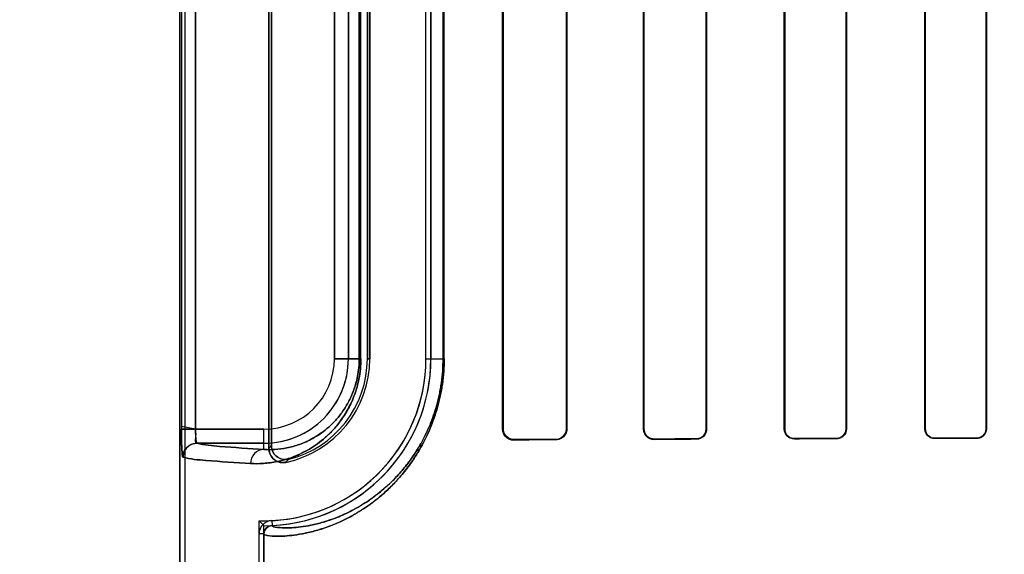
# Model space of a CAD drawing. Header units: millimetres. Extents: x 0 to 297, y 0 to 210.
# Tile 136 of 256: x 55.973 to 56.219, y 157.274 to 157.407. Entities that reach past the tile are written whole.
import ezdxf

# ---------------------------------------------------------------- set-up
doc = ezdxf.new("R2010")
doc.units = ezdxf.units.MM
doc.header["$LTSCALE"] = 16.335
doc.layers.get('0').update_dxf_attribs({"linetype": 'CONTINUOUS'})
for name, color, linetype in [('AXES_REF', 7, 'CONTINUOUS'), ('INTFCLR_1', 7, 'CONTINUOUS'), ('INTFCLR_72935', 7, 'CONTINUOUS')]:
    doc.layers.add(name, color=color, linetype=linetype)

msp = doc.modelspace()

# ---------------------------------------------------------------- linework, layer by layer
at = {"color": 7, "linetype": 'Continuous'}
for radius in [6.787079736, 6.7865, 6.743039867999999]:
    msp.add_circle((57.4637306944, 154.7114647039), radius, dxfattribs=at)
for radius, start, end in [(6.72, 278.2771290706, 261.7228709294), (6.874, 193.234383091, 36.7246116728)]:
    msp.add_arc((57.4637306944, 154.7114647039), radius, start, end, dxfattribs=at)
at = {"layer": 'AXES_REF', "color": 9, "linetype": 'Continuous'}
for radius in [6.191158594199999, 4.150003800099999]:
    msp.add_circle((57.4637306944, 154.7114647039), radius, dxfattribs=at)
at = {"layer": 'INTFCLR_1', "color": 6, "linetype": 'Continuous'}
for p, q in [((56.0134485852, 159.0304547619), (56.0134485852, 157.1614547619)), ((56.0146828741, 159.0304665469), (56.0146828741, 157.1614547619)), ((56.0356828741, 157.5128788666), (56.0356828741, 157.3000306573)), ((56.0362952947, 157.3007985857), (56.0362952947, 157.5121109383)), ((56.0939824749, 157.3049547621), (56.0939824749, 157.5079547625)), ((56.09410939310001, 157.3049547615), (56.09410939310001, 157.5079547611)), ((56.1098938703, 157.5079547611), (56.1098938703, 157.3049547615)), ((56.1100086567, 157.5079547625), (56.1100086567, 157.3049547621)), ((56.1291412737, 157.3049547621), (56.1291412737, 157.5079547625)), ((56.129247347, 157.3049547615), (56.129247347, 157.5079547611)), ((56.1447723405, 157.5079547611), (56.1447723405, 157.3049547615)), ((56.14487182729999, 157.5079547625), (56.14487182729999, 157.3049547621)), ((56.1642594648, 157.3049547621), (56.1642594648, 157.5079547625)), ((56.1643537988, 157.3049547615), (56.1643537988, 157.5079547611)), ((56.1796771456, 157.5079547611), (56.1796771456, 157.3049547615)), ((56.1797673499, 157.5079547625), (56.1797673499, 157.3049547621)), ((56.19935072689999, 157.3049547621), (56.19935072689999, 157.5079547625)), ((56.19943756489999, 157.3049547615), (56.19943756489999, 157.5079547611)), ((56.21460195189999, 157.5079547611), (56.21460195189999, 157.3049547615)), ((56.21468601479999, 157.5079547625), (56.21468601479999, 157.3049547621)), ((56.06023851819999, 157.490454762), (56.06023851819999, 157.322454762)), ((56.0608509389, 157.3224547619), (56.0608509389, 157.4904547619)), ((56.07485093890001, 157.3224547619), (56.07485093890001, 157.4904547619)), ((56.07608522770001, 157.4904547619), (56.07608522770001, 157.3224547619)), ((56.0332142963, 157.1614547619), (56.0332142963, 157.2787682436)), ((56.0344485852, 157.2787682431), (56.0344485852, 157.1614547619))]:
    msp.add_line(p, q, dxfattribs=at)
at = {"layer": 'INTFCLR_1', "color": 9, "linetype": 'Continuous'}
for p, q in [((56.0138526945, 157.5080153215), (56.0138526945, 157.3048942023)), ((56.0173490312, 157.3048942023), (56.0173490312, 157.5080153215)), ((56.0520091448, 157.3224547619), (56.0520091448, 157.4904547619)), ((56.0555086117, 157.4904547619), (56.0555086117, 157.3224547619)), ((56.0582178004, 157.4904547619), (56.0582178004, 157.3224547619)), ((56.0586268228, 157.3224547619), (56.0586268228, 157.4904547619)), ((56.0791313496, 157.4904547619), (56.0791313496, 157.3224547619)), ((56.0793895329, 157.3224547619), (56.0793895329, 157.4904547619)), ((56.0520091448, 157.3224547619), (56.0586268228, 157.3224547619)), ((56.06023851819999, 157.3224547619), (56.0608509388, 157.3224547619)), ((56.0748509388, 157.3224547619), (56.0793895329, 157.3224547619)), ((56.0173490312, 157.3048942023), (56.0344485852, 157.3048942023)), ((56.0344485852, 157.2998236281), (56.0344485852, 157.3048942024)), ((56.093982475, 157.3049547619), (56.09410939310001, 157.3049547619)), ((56.1098938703, 157.3049547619), (56.1100086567, 157.3049547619)), ((56.1291412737, 157.3049547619), (56.129247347, 157.3049547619)), ((56.1447723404, 157.3049547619), (56.1448718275, 157.3049547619)), ((56.164259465, 157.3049547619), (56.164353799, 157.3049547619)), ((56.1796771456, 157.3049547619), (56.1797673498, 157.3049547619)), ((56.19935072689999, 157.3049547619), (56.19943756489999, 157.3049547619)), ((56.214601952, 157.3049547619), (56.2146860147, 157.3049547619)), ((56.0344485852, 157.3013947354), (56.0177260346, 157.3013947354)), ((56.0967849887, 157.3022911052), (56.0967849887, 157.3021669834)), ((56.1072849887, 157.3022185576), (56.1072849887, 157.3023354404)), ((56.1317849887, 157.3024257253), (56.1317849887, 157.3023211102)), ((56.1422849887, 157.3023590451), (56.1422849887, 157.3024597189)), ((56.1667849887, 157.3025300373), (56.1667849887, 157.3024366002)), ((56.1772849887, 157.3024658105), (56.1772849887, 157.3025567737)), ((56.2017849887, 157.3026122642), (56.2017849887, 157.3025260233)), ((56.2122849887, 157.3025487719), (56.2122849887, 157.3026333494)), ((56.0363884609, 157.2820990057), (56.0364477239, 157.2808661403)), ((56.0344485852, 157.2787683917), (56.0332142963, 157.2787683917))]:
    msp.add_line(p, q, dxfattribs=at)
at = {"layer": 'INTFCLR_1', "color": 7, "linetype": 'Continuous'}
for p, q in [((56.0173490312, 157.3048942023), (56.0138511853, 157.3055704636)), ((56.0138526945, 157.3048942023), (56.0173490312, 157.3048942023))]:
    msp.add_line(p, q, dxfattribs=at)
msp.add_lwpolyline([(56.0967849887, 157.3022911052), (56.0966896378, 157.3022923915), (56.0965934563, 157.3022971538), (56.0964965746, 157.3023054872), (56.0963983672, 157.3023175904), (56.0962997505, 157.3023334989), (56.0962031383, 157.3023527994), (56.0961093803, 157.3023751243), (56.09601780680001, 157.3024004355), (56.0959284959, 157.3024285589)], dxfattribs=at)
at = {"layer": 'INTFCLR_1', "color": 9, "linetype": 'Continuous'}
for centre, radius, start, end in [((56.0344485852, 157.3224547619), 0.0210600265, 269.9999999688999, 360), ((56.0344485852, 157.3224547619), 0.0175605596, 270.0000000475, 359.9999997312), ((55.9907791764, 157.3364693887), 0.0578283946, 320.9411467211, 321.9143403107), ((55.9905572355, 157.3425556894), 0.0674070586, 317.0401802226, 317.9559472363)]:
    msp.add_arc(centre, radius, start, end, dxfattribs=at)
at = {"layer": 'INTFCLR_1', "color": 6, "linetype": 'Continuous'}
for centre, radius, start, end in [((56.0344485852, 157.3224547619), 0.0404023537, 272.751989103, 359.9999986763), ((56.0344485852, 157.3224547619), 0.0416366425, 272.7520534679, 360), ((56.0344485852, 157.3224547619), 0.0264023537, 281.8889180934, 359.9999979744), ((56.0344485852, 157.3224547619), 0.025789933, 283.8352360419, 2.364e-07), ((56.0365487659, 157.2787683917), 0.0033344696, 92.75634375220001, 180.0000165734), ((56.0365487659, 157.2787683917), 0.0021001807, 92.75634638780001, 180)]:
    msp.add_arc(centre, radius, start, end, dxfattribs=at)
for centre, major_axis, ratio, start_param, end_param in [((56.3995349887, 157.3014547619), (0.3860864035, 0), 0.0034906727, 2.4294368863, 2.4721230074), ((56.3995349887, 157.3014547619), (0.3650864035, 0), 0.0034906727, 2.4989177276, 2.5485709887), ((56.3995349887, 157.301454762), (0.3860864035, 0), 0.0034906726, 2.3000343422, 2.3371288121), ((56.3995349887, 157.301454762), (0.3650864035, 0), 0.0034906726, 2.3526946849, 2.3940887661), ((56.3995349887, 157.3014547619), (0.3860864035, 0), 0.0034906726, 2.1841931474, 2.217857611), ((56.3995349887, 157.3014547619), (0.3650864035, 0), 0.0034906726, 2.2252929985, 2.2620717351), ((56.3995349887, 157.3014547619), (0.3860864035, 0), 0.0034906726, 2.0771538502, 2.108530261), ((56.3995349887, 157.3014547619), (0.3650864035, 0), 0.0034906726, 2.1093469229, 2.1431981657)]:
    msp.add_ellipse(centre, major_axis=major_axis, ratio=ratio, start_param=start_param, end_param=end_param, dxfattribs=at)
at = {"layer": 'INTFCLR_1', "color": 9, "linetype": 'Continuous'}
for points, knots in [([(56.0586268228, 157.3224547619), (56.0586268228, 157.3216055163), (56.0585450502, 157.3199294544), (56.05819021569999, 157.317498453), (56.0576411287, 157.3152250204), (56.0569438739, 157.3131461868), (56.056138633, 157.3112655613), (56.0552579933, 157.3095729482), (56.05432381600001, 157.308049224), (56.05306643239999, 157.3062730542), (56.05143602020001, 157.3043627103), (56.0493908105, 157.3024461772), (56.0473490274, 157.3008899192), (56.0447522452, 157.2992707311), (56.0415814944, 157.2978117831), (56.0384152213, 157.296913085), (56.0360203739, 157.2965040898), (56.0338078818, 157.2962773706), (56.032171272, 157.2962654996), (56.03110868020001, 157.2963241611)], [0, 0, 0, 0, 0.0600375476, 0.1184073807, 0.1734336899, 0.2251567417, 0.2732358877, 0.317912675, 0.3599266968, 0.3994875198, 0.4716710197, 0.5370331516, 0.5972817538, 0.6528632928, 0.7531314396, 0.8428522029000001, 0.8846845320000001, 0.924765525, 1, 1, 1, 1]), ([(56.079389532, 157.3224547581), (56.0793895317, 157.3203629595), (56.0792072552, 157.3177536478), (56.0787230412, 157.3146862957), (56.0783484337, 157.3127415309), (56.0777806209, 157.3104138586), (56.0764749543, 157.3062268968), (56.0747794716, 157.3023936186), (56.0727963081, 157.2989693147), (56.0712811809, 157.2966255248), (56.06968590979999, 157.2944931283), (56.0680371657, 157.2925655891), (56.0664612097, 157.2908682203), (56.063829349, 157.288340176), (56.0600827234, 157.2854209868), (56.0563053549, 157.2831687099), (56.0534761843, 157.2817914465), (56.05095930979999, 157.2807222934), (56.0480508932, 157.2797207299), (56.0448470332, 157.2789195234), (56.0420788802, 157.2784526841), (56.0397419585, 157.278227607), (56.0375365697, 157.2781614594), (56.0358103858, 157.2782759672), (56.03478563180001, 157.2784796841), (56.0344485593, 157.27867233), (56.0344485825, 157.2787682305)], [0, 0, 0, 0, 0.0889371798, 0.1107072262, 0.1320273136, 0.1731273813, 0.2124909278, 0.3184380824, 0.3502902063, 0.380703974, 0.4370556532, 0.4633408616, 0.4885245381, 0.5355068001, 0.6183686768, 0.6898284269, 0.7220568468, 0.7520984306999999, 0.8060504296, 0.8526511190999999, 0.8923284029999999, 0.9253859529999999, 0.952134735, 0.9868991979, 0.9959225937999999, 1, 1, 1, 1]), ([(56.0582178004, 157.3224547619), (56.0582178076, 157.3217145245), (56.0581468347, 157.3202537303), (56.0578389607, 157.3181352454), (56.05736253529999, 157.3161545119), (56.05675776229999, 157.3143440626), (56.056059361, 157.3127067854), (56.055295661, 157.3112337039), (56.0544856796, 157.3099082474), (56.0533960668, 157.3083647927), (56.0519839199, 157.3067064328), (56.0502132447, 157.3050451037), (56.04844628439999, 157.3036987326), (56.0462024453, 157.3023021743), (56.0434645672, 157.3010496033), (56.0407331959, 157.3002862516), (56.0386700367, 157.2999460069), (56.0367672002, 157.2997636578), (56.0353607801, 157.2997652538), (56.0344485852, 157.2998236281)], [0, 0, 0, 0, 0.0604339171, 0.1191792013, 0.1745255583, 0.2265330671, 0.274833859, 0.3197007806, 0.3618819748, 0.401549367, 0.4738586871, 0.539260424, 0.5994174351, 0.6549168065, 0.7547846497, 0.8440250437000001, 0.8855731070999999, 0.9253749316, 1, 1, 1, 1]), ([(56.0791313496, 157.3224547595), (56.07913134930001, 157.3204569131), (56.0789580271, 157.3179648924), (56.0784975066, 157.3150351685), (56.07814125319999, 157.313177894), (56.0776014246, 157.3109552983), (56.0768158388, 157.3084262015), (56.0756621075, 157.3053722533), (56.0743293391, 157.3025723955), (56.07286191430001, 157.3000285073), (56.071421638, 157.2977920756), (56.0699050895, 157.295757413), (56.06833759, 157.293918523), (56.0668397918, 157.2922999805), (56.0643392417, 157.2898905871), (56.0607796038, 157.2871097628), (56.0571901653, 157.2849662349), (56.0545024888, 157.2836574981), (56.05211261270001, 157.2826430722), (56.0493513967, 157.281694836), (56.0463102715, 157.2809399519), (56.0436832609, 157.2805043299), (56.0414669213, 157.2802995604), (56.0393727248, 157.2802477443), (56.0377413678, 157.280369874), (56.0367598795, 157.2805772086), (56.03644744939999, 157.2807726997), (56.0364477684, 157.2808661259)], [0, 0, 0, 0, 0.0892207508, 0.1110575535, 0.1324414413, 0.1736590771, 0.2131269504, 0.2506329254, 0.3193864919, 0.3512892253, 0.381742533, 0.4381432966, 0.4644401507, 0.4896280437, 0.5365996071, 0.6193826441, 0.6907139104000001, 0.7228668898, 0.7528287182, 0.8066156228, 0.8530532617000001, 0.8925788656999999, 0.9255032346, 0.9521430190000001, 0.986801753, 0.9958277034, 1, 1, 1, 1]), ([(56.0177260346, 157.3013947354), (56.0195635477, 157.3008924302), (56.0251943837, 157.300464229), (56.03075748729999, 157.3000292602), (56.0344485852, 157.2998236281)], [0, 0, 0, 0, 0.3400599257, 1, 1, 1, 1]), ([(56.0344485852, 157.2998236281), (56.0335914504, 157.2998189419), (56.0317930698, 157.2990274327), (56.0311130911, 157.2972098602), (56.03110868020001, 157.2963241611)], [0, 0, 0, 0, 0.4918058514, 1, 1, 1, 1]), ([(56.03110868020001, 157.2963241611), (56.0273838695, 157.2965297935), (56.0217697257, 157.2969649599), (56.0160882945, 157.2973926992), (56.0142331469, 157.2978952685)], [0, 0, 0, 0, 0.6599704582, 1, 1, 1, 1])]:
    msp.add_open_spline(points, degree=3, knots=knots, dxfattribs=at)
at = {"layer": 'INTFCLR_1', "color": 7, "linetype": 'Continuous'}
for points, knots in [([(56.0138511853, 157.3055704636), (56.0138491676, 157.3051196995), (56.0138541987, 157.3040101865), (56.0138688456, 157.3025016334), (56.01390255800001, 157.3010870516), (56.0139572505, 157.2998395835), (56.01400361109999, 157.2987869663), (56.0141276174, 157.2981564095), (56.01417647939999, 157.2979106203), (56.0142331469, 157.2978952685)], [0, 0, 0, 0, 0.1753970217, 0.4315905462, 0.5876692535, 0.7243269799, 0.9227195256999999, 0.9771554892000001, 1, 1, 1, 1]), ([(56.014233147, 157.2978952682), (56.0140887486, 157.2984785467), (56.0139485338, 157.2995658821), (56.01390003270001, 157.3012614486), (56.0138589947, 157.3030049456), (56.0138527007, 157.3042484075), (56.0138526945, 157.3048942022)], [0, 0, 0, 0, 0.2545299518, 0.46872787, 0.7240380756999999, 1, 1, 1, 1]), ([(56.0967849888, 157.3022911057), (56.09628383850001, 157.3022980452), (56.0949004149, 157.3026511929), (56.094105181, 157.3041011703), (56.09410939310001, 157.3049547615)], [0, 0, 0, 0, 0.3699426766, 1, 1, 1, 1])]:
    msp.add_open_spline(points, degree=3, knots=knots, dxfattribs=at)
at = {"layer": 'INTFCLR_1', "color": 6, "linetype": 'Continuous'}
for points, knots in [([(56.0177260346, 157.3013947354), (56.0172489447, 157.3014594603), (56.0175392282, 157.3032947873), (56.0173447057, 157.3041969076), (56.0173490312, 157.3048942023)], [0, 0, 0, 0, 0.4084435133, 1, 1, 1, 1]), ([(56.0967849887, 157.3021669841), (56.0962452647, 157.3021641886), (56.09479128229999, 157.3025650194), (56.0939824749, 157.304074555), (56.0939824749, 157.3049547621)], [0, 0, 0, 0, 0.3801089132, 1, 1, 1, 1]), ([(56.1100086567, 157.3049547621), (56.1100086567, 157.3044583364), (56.10964235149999, 157.3030491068), (56.108171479, 157.3022226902), (56.1072849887, 157.3022185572)], [0, 0, 0, 0, 0.358967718, 1, 1, 1, 1]), ([(56.1098938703, 157.3049547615), (56.1098938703, 157.3044600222), (56.10952389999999, 157.3031060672), (56.1081162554, 157.3023388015), (56.1072849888, 157.3023354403)], [0, 0, 0, 0, 0.3731029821, 1, 1, 1, 1]), ([(56.1317849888, 157.3023211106), (56.1312459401, 157.3023190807), (56.1298677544, 157.3027299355), (56.1291412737, 157.3041514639), (56.1291412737, 157.3049547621)], [0, 0, 0, 0, 0.4015735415, 1, 1, 1, 1]), ([(56.1317849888, 157.302425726), (56.131277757, 157.3024240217), (56.1299572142, 157.3028084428), (56.129247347, 157.3041740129), (56.129247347, 157.3049547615)], [0, 0, 0, 0, 0.3938208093, 1, 1, 1, 1]), ([(56.14487182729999, 157.3049547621), (56.14487182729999, 157.3044367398), (56.1444775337, 157.3030881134), (56.143083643, 157.3023618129), (56.1422849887, 157.3023590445)], [0, 0, 0, 0, 0.393430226, 1, 1, 1, 1]), ([(56.1447723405, 157.3049547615), (56.1447723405, 157.3044451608), (56.1443798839, 157.3031468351), (56.1430418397, 157.3024620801), (56.1422849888, 157.3024597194)], [0, 0, 0, 0, 0.4023834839, 1, 1, 1, 1]), ([(56.1667849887, 157.3024366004), (56.166299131, 157.302435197), (56.1649889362, 157.3027985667), (56.1642594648, 157.3041599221), (56.1642594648, 157.3049547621)], [0, 0, 0, 0, 0.3793705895, 1, 1, 1, 1]), ([(56.1667849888, 157.3025300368), (56.1663242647, 157.3025288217), (56.1650646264, 157.3028719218), (56.1643537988, 157.3041830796), (56.1643537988, 157.3049547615)], [0, 0, 0, 0, 0.3738419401, 1, 1, 1, 1]), ([(56.1797673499, 157.3049547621), (56.1797673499, 157.3044326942), (56.1793615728, 157.3031342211), (56.1780274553, 157.3024677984), (56.17728498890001, 157.3024658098)], [0, 0, 0, 0, 0.4128529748, 1, 1, 1, 1]), ([(56.1796771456, 157.3049547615), (56.1796771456, 157.3044465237), (56.179280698, 157.3031941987), (56.1779955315, 157.3025585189), (56.1772849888, 157.3025567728)], [0, 0, 0, 0, 0.4170044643, 1, 1, 1, 1]), ([(56.2017849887, 157.3025260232), (56.2013337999, 157.3025250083), (56.2000749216, 157.3028589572), (56.19935072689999, 157.3041726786), (56.19935072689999, 157.3049547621)], [0, 0, 0, 0, 0.3658474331, 1, 1, 1, 1]), ([(56.2017849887, 157.3026122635), (56.2012176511, 157.3026110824), (56.1999754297, 157.303073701), (56.19943756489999, 157.3043256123), (56.19943756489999, 157.3049547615)], [0, 0, 0, 0, 0.4741700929, 1, 1, 1, 1]), ([(56.21468601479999, 157.3049547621), (56.21468601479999, 157.3044357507), (56.2142786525, 157.303177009), (56.2129895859, 157.3025502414), (56.2122849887, 157.3025487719)], [0, 0, 0, 0, 0.424164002, 1, 1, 1, 1]), ([(56.21460195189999, 157.3049547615), (56.21460195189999, 157.3044506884), (56.2142054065, 157.3032353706), (56.2129617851, 157.3026346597), (56.2122849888, 157.3026333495)], [0, 0, 0, 0, 0.4268656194, 1, 1, 1, 1]), ([(56.0142331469, 157.2978952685), (56.0142338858, 157.2985609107), (56.014585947, 157.299732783), (56.0158906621, 157.3010405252), (56.0170614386, 157.301393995), (56.0177260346, 157.3013947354)], [0, 0, 0, 0, 0.3682330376, 0.6323456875, 1, 1, 1, 1]), ([(56.0406157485, 157.2974130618), (56.04006080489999, 157.2972763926), (56.0388668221, 157.2972831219), (56.0369787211, 157.2982951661), (56.0362952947, 157.2998677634), (56.0362952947, 157.3007985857)], [0, 0, 0, 0, 0.2761837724, 0.5501894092, 1, 1, 1, 1]), ([(56.0356828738, 157.3000306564), (56.0356828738, 157.2994703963), (56.0359645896, 157.2983318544), (56.0373518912, 157.2967534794), (56.0389959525, 157.2964309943), (56.03988786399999, 157.2966187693)], [0, 0, 0, 0, 0.2757362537, 0.5514164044, 1, 1, 1, 1])]:
    msp.add_open_spline(points, degree=3, knots=knots, dxfattribs=at)
at = {"layer": 'INTFCLR_72935', "color": 6, "linetype": 'Continuous'}
for p, q in [((56.0134485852, 157.1614547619), (56.0134485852, 159.0304547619)), ((56.0146828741, 159.0304783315), (56.0146828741, 157.1614547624)), ((56.0356828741, 157.3000306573), (56.0356828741, 157.5128788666)), ((56.0362952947, 157.5121109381), (56.0362952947, 157.3007985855)), ((56.093982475, 157.5079547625), (56.093982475, 157.3049547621)), ((56.094109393, 157.5079547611), (56.094109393, 157.3049547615)), ((56.1098938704, 157.3049547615), (56.1098938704, 157.5079547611)), ((56.11000865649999, 157.3049547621), (56.11000865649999, 157.5079547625)), ((56.1291412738, 157.5079547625), (56.1291412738, 157.3049547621)), ((56.1292473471, 157.5079547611), (56.1292473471, 157.3049547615)), ((56.14477234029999, 157.3049547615), (56.14477234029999, 157.5079547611)), ((56.1448718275, 157.3049547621), (56.1448718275, 157.5079547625)), ((56.164259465, 157.5079547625), (56.164259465, 157.3049547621)), ((56.1643537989, 157.5079547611), (56.1643537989, 157.3049547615)), ((56.1796771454, 157.3049547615), (56.1796771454, 157.5079547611)), ((56.1797673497, 157.3049547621), (56.1797673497, 157.5079547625)), ((56.19935072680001, 157.5079547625), (56.19935072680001, 157.3049547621)), ((56.199437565, 157.5079547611), (56.199437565, 157.3049547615)), ((56.2146019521, 157.3049547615), (56.2146019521, 157.5079547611)), ((56.2146860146, 157.3049547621), (56.2146860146, 157.5079547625)), ((56.06023851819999, 157.3224547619), (56.06023851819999, 157.490454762)), ((56.0608509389, 157.4904547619), (56.0608509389, 157.3224547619)), ((56.07485093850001, 157.322454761), (56.07485093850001, 157.490454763)), ((56.07608522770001, 157.3224547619), (56.07608522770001, 157.4904547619)), ((56.0332142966, 157.1614547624), (56.0332142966, 157.2820712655)), ((56.0344485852, 157.1614547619), (56.0344485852, 157.2808181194))]:
    msp.add_line(p, q, dxfattribs=at)
at = {"layer": 'INTFCLR_72935', "color": 9, "linetype": 'Continuous'}
for p, q in [((56.0138526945, 157.5080153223), (56.0138526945, 157.3048942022)), ((56.0173490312, 157.5080153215), (56.0173490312, 157.3048942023)), ((56.0520091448, 157.4904547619), (56.0520091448, 157.3224547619)), ((56.0555086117, 157.3224547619), (56.0555086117, 157.4904547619)), ((56.0582178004, 157.3224547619), (56.0582178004, 157.4904547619)), ((56.0586268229, 157.3224547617), (56.0586268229, 157.4904547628)), ((56.0791313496, 157.3224547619), (56.0791313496, 157.4904547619)), ((56.0793895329, 157.3224547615), (56.0793895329, 157.4904547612)), ((56.0586268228, 157.3224547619), (56.0520091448, 157.3224547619)), ((56.0608509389, 157.3224547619), (56.06023851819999, 157.3224547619)), ((56.07485093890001, 157.3224547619), (56.0793895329, 157.3224547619)), ((56.0344485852, 157.3048942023), (56.0138526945, 157.3048942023)), ((56.0344485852, 157.2998236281), (56.0344485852, 157.3048942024)), ((56.09410939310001, 157.3049547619), (56.093982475, 157.3049547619)), ((56.1100086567, 157.3049547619), (56.1098938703, 157.3049547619)), ((56.129247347, 157.3049547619), (56.1291412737, 157.3049547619)), ((56.1448718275, 157.3049547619), (56.1447723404, 157.3049547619)), ((56.164353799, 157.3049547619), (56.164259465, 157.3049547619)), ((56.1797673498, 157.3049547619), (56.1796771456, 157.3049547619)), ((56.19943756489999, 157.3049547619), (56.19935072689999, 157.3049547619)), ((56.2146860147, 157.3049547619), (56.214601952, 157.3049547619)), ((56.0177260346, 157.3013947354), (56.0344485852, 157.3013947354)), ((56.0967849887, 157.3021669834), (56.0967849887, 157.3022911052)), ((56.1072849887, 157.3023354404), (56.1072849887, 157.3022185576)), ((56.1317849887, 157.3023211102), (56.1317849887, 157.3024257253)), ((56.1422849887, 157.3024597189), (56.1422849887, 157.3023590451)), ((56.1667849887, 157.3024366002), (56.1667849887, 157.3025300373)), ((56.1772849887, 157.3025567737), (56.1772849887, 157.3024658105)), ((56.2017849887, 157.3025260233), (56.2017849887, 157.3026122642)), ((56.2122849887, 157.3026333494), (56.2122849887, 157.3025487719))]:
    msp.add_line(p, q, dxfattribs=at)
at = {"layer": 'INTFCLR_72935', "color": 7, "linetype": 'Continuous'}
for points in [[(56.0967849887, 157.3021669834), (56.0966768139, 157.3021685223), (56.0965716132, 157.3021740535), (56.0964695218, 157.3021832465), (56.0963710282, 157.3021957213), (56.096275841, 157.3022111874), (56.0961829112, 157.3022295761), (56.0960919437, 157.3022507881), (56.0960033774, 157.3022745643), (56.09591726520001, 157.302300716)], [(56.0959321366, 157.3024273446), (56.0960196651, 157.3023998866), (56.0961091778, 157.3023751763), (56.0962005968, 157.3023533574), (56.0962937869, 157.3023345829), (56.0963887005, 157.3023189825), (56.0964853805, 157.3023066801), (56.09658376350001, 157.3022978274), (56.09668367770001, 157.3022925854), (56.0967849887, 157.3022911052)]]:
    msp.add_lwpolyline(points, dxfattribs=at)
at = {"layer": 'INTFCLR_72935', "color": 6, "linetype": 'Continuous'}
for centre, radius, start, end in [((56.0344485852, 157.3224547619), 0.0404023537, 268.2493462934, 359.9999986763), ((56.0344485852, 157.3224547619), 0.0416366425, 270, 359.9999999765), ((56.0344485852, 157.3224547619), 0.0264023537, 281.8889180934, 359.9999979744), ((56.0344485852, 157.3224547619), 0.025789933, 283.835236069, 359.9999998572), ((56.1158575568, 157.3622364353), 0.1151362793, 224.1279737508, 225.0032880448)]:
    msp.add_arc(centre, radius, start, end, dxfattribs=at)
at = {"layer": 'INTFCLR_72935', "color": 9, "linetype": 'Continuous'}
for centre, radius, start, end in [((56.0344485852, 157.3224547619), 0.0210600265, 270.000000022, 359.9999999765), ((56.0344485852, 157.3224547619), 0.0175605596, 270.0000000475, 359.9999997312), ((55.9907791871, 157.3364693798), 0.05782838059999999, 320.9411468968, 321.9143407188), ((55.9905572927, 157.3425556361), 0.0674069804, 317.0401802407, 317.9559483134)]:
    msp.add_arc(centre, radius, start, end, dxfattribs=at)
at = {"layer": 'INTFCLR_72935', "color": 6, "linetype": 'Continuous'}
for centre, major_axis, ratio, start_param, end_param in [((56.3995349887, 157.3014547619), (0.3860864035, 0), 0.0034906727, 2.4294368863, 2.4721230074), ((56.3995349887, 157.3014547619), (0.3650864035, 0), 0.0034906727, 2.4989177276, 2.5485709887), ((56.3995349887, 157.301454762), (0.3860864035, 0), 0.0034906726, 2.3000343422, 2.3371288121), ((56.3995349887, 157.301454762), (0.3650864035, 0), 0.0034906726, 2.3526946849, 2.3940887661), ((56.3995349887, 157.3014547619), (0.3860864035, 0), 0.0034906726, 2.1841931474, 2.217857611), ((56.3995349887, 157.3014547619), (0.3650864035, 0), 0.0034906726, 2.2252929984, 2.262071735), ((56.3995349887, 157.3014547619), (0.3860864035, 0), 0.0034906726, 2.0771538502, 2.108530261), ((56.3995349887, 157.3014547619), (0.3650864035, 0), 0.0034906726, 2.1093469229, 2.1431981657)]:
    msp.add_ellipse(centre, major_axis=major_axis, ratio=ratio, start_param=start_param, end_param=end_param, dxfattribs=at)
at = {"layer": 'INTFCLR_72935', "color": 9, "linetype": 'Continuous'}
for points, knots in [([(56.0311086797, 157.2963241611), (56.0321686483, 157.2962656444), (56.0343885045, 157.2962813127), (56.0378456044, 157.2967537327), (56.0415525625, 157.2978011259), (56.0447288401, 157.2992578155), (56.0473327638, 157.3008784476), (56.049004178, 157.3021508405), (56.0503386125, 157.3033341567), (56.0517276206, 157.3047045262), (56.0534429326, 157.3067139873), (56.0549854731, 157.3090537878), (56.0561240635, 157.3112342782), (56.0569341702, 157.3131202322), (56.05763600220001, 157.3152064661), (56.0581862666, 157.3174784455), (56.0585439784, 157.3199166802), (56.0586268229, 157.3215962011), (56.0586268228, 157.3224547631)], [0, 0, 0, 0, 0.0750536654, 0.156480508, 0.2459796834, 0.3464559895, 0.4023291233, 0.4625807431, 0.4947026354, 0.5283756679, 0.6004715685, 0.6810517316, 0.7259046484, 0.7742538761, 0.8260146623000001, 0.8813433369, 0.9392998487, 1, 1, 1, 1]), ([(56.0344485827, 157.2787682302), (56.0344485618, 157.2786711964), (56.0347913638, 157.2784778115), (56.0358238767, 157.2782740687), (56.0375618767, 157.2781608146), (56.0397735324, 157.2782298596), (56.0421063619, 157.2784565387), (56.0448645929, 157.2789235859), (56.0474225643, 157.2795640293), (56.0496732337, 157.280279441), (56.0522303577, 157.2812228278), (56.05568302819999, 157.2827993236), (56.05918903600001, 157.2848871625), (56.0617132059, 157.2867142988), (56.0632423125, 157.2879393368), (56.064855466, 157.2893260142), (56.0668980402, 157.2912874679), (56.0693131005, 157.2939978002), (56.07125550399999, 157.2965894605), (56.07277079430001, 157.2989275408), (56.0743196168, 157.3015954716), (56.0757266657, 157.3045328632), (56.0767780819, 157.3072983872), (56.0773449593, 157.3090168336), (56.077883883, 157.3108384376), (56.0783453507, 157.3127270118), (56.07872144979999, 157.3146770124), (56.0792068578, 157.317748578), (56.0793895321, 157.3203606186), (56.079389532, 157.3224547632)], [0, 0, 0, 0, 0.004125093, 0.0132564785, 0.0482716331, 0.0750900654, 0.1080986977, 0.1475742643, 0.1940030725, 0.220035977, 0.2479478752, 0.309834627, 0.3811008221, 0.4210070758, 0.4422222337, 0.4643790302, 0.5114245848, 0.5624876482, 0.6185464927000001, 0.6489140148, 0.6808923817, 0.7496495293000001, 0.7870559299, 0.8066095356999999, 0.8265636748, 0.8678037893, 0.8891910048, 0.9109738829, 1, 1, 1, 1]), ([(56.0344485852, 157.2998236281), (56.0353585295, 157.2997653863), (56.0372665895, 157.2997629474), (56.0402427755, 157.3001513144), (56.0434395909, 157.3010404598), (56.0461822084, 157.3022910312), (56.0484322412, 157.3036888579), (56.050206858, 157.3050393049), (56.05198102, 157.3067031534), (56.053723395, 157.3087490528), (56.0550597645, 157.3107829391), (56.0560467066, 157.3126794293), (56.0567492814, 157.3143211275), (56.0573580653, 157.3161384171), (56.0578355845, 157.3181181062), (56.0581458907, 157.3202426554), (56.0582178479, 157.3217064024), (56.0582178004, 157.3224547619)], [0, 0, 0, 0, 0.07444774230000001, 0.1553151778, 0.244333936, 0.3444117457, 0.4002041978, 0.4603600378, 0.5261873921, 0.5984175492, 0.679289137, 0.7242686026, 0.7728488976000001, 0.8249350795, 0.8805719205, 0.9388974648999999, 1, 1, 1, 1]), ([(56.0364477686, 157.2808661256), (56.0364474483, 157.2807716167), (56.0367652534, 157.2805752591), (56.0377542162, 157.2803680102), (56.0393967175, 157.2802469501), (56.04149687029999, 157.2803015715), (56.04370933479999, 157.2805079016), (56.0463269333, 157.2809437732), (56.04875469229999, 157.2815471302), (56.0508912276, 157.2822236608), (56.0533196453, 157.2831176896), (56.05659947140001, 157.2846150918), (56.0599297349, 157.2866013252), (56.0623274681, 157.2883409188), (56.0637803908, 157.2895079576), (56.06531364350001, 157.2908296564), (56.06725524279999, 157.2926999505), (56.0695509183, 157.2952851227), (56.0713972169, 157.2977576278), (56.0728376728, 157.2999886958), (56.0743104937, 157.3025356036), (56.075648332, 157.3053399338), (56.07680661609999, 157.3083990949), (56.0775956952, 157.3109338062), (56.0781383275, 157.3131640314), (56.0784959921, 157.3150263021), (56.0789576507, 157.3179600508), (56.07913134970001, 157.3204546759), (56.0791313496, 157.3224547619)], [0, 0, 0, 0, 0.0042205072, 0.0133546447, 0.0482658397, 0.0749773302, 0.107855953, 0.147184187, 0.1934547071, 0.2194070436, 0.2472394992, 0.3089771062, 0.3801211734, 0.4199834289, 0.4411824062, 0.463327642, 0.5103666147, 0.5614497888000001, 0.6175621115, 0.6479715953, 0.6800034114, 0.7489049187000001, 0.7864046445, 0.8260157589, 0.8673774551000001, 0.8888305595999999, 0.9106821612, 1, 1, 1, 1]), ([(56.0344485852, 157.2998236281), (56.03075748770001, 157.300029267), (56.0251944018, 157.3004642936), (56.0195635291, 157.3008923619), (56.0177260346, 157.3013947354)], [0, 0, 0, 0, 0.6599400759, 1, 1, 1, 1]), ([(56.0344485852, 157.2998236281), (56.03359145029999, 157.2998189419), (56.0317930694, 157.2990274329), (56.0311130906, 157.2972098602), (56.0311086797, 157.2963241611)], [0, 0, 0, 0, 0.491805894, 1, 1, 1, 1]), ([(56.014233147, 157.2978952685), (56.0160882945, 157.2973926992), (56.0217697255, 157.2969649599), (56.0273838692, 157.2965297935), (56.0311086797, 157.2963241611)], [0, 0, 0, 0, 0.3400295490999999, 1, 1, 1, 1])]:
    msp.add_open_spline(points, degree=3, knots=knots, dxfattribs=at)
at = {"layer": 'INTFCLR_72935', "color": 7, "linetype": 'Continuous'}
for points, knots in [([(56.0138526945, 157.3048942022), (56.013852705, 157.3042471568), (56.01385900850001, 157.3030027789), (56.01390011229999, 157.3012587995), (56.0139486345, 157.2995644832), (56.0140888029, 157.2984780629), (56.0142331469, 157.2978952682)], [0, 0, 0, 0, 0.2764961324, 0.5316628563, 0.7456763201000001, 1, 1, 1, 1]), ([(56.0142759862, 157.2978509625), (56.0141381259, 157.2976867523), (56.0140150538, 157.2991468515), (56.0139322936, 157.3000134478), (56.0138646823, 157.302455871), (56.0138526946, 157.3040093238), (56.0138526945, 157.3048942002)], [0, 0, 0, 0, 0.0908190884, 0.3065073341, 0.6251820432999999, 1, 1, 1, 1]), ([(56.0173490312, 157.3048942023), (56.0173490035, 157.3043084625), (56.01754162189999, 157.3033699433), (56.0171400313, 157.3014745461), (56.0177260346, 157.3013947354)], [0, 0, 0, 0, 0.4975901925, 1, 1, 1, 1]), ([(56.0173490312, 157.3048942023), (56.0173490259, 157.3046690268), (56.0173535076, 157.3037886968), (56.0174328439, 157.3025572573), (56.01751378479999, 157.3018018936), (56.0176812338, 157.3013208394), (56.0177683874, 157.3013725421)], [0, 0, 0, 0, 0.1877948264, 0.7473227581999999, 0.9154867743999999, 1, 1, 1, 1]), ([(56.093982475, 157.3049547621), (56.0939824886, 157.3043940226), (56.094412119, 157.3029322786), (56.09592422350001, 157.302177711), (56.0967849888, 157.3021669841)], [0, 0, 0, 0, 0.3944503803, 1, 1, 1, 1]), ([(56.094109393, 157.3049547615), (56.0941092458, 157.3044915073), (56.0944477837, 157.303112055), (56.0958970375, 157.3023060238), (56.0967849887, 157.3022911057)], [0, 0, 0, 0, 0.3428133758, 1, 1, 1, 1]), ([(56.014233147, 157.2978952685), (56.0142341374, 157.2987875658), (56.0149788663, 157.3006443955), (56.01683492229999, 157.3013937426), (56.0177260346, 157.3013947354)], [0, 0, 0, 0, 0.5003322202, 1, 1, 1, 1]), ([(56.0177683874, 157.3013725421), (56.0171022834, 157.3013757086), (56.015925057, 157.301023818), (56.0146184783, 157.2997037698), (56.0142727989, 157.2985217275), (56.0142759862, 157.2978509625)], [0, 0, 0, 0, 0.3667335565, 0.63070025, 1, 1, 1, 1])]:
    msp.add_open_spline(points, degree=3, knots=knots, dxfattribs=at)
at = {"layer": 'INTFCLR_72935', "color": 6, "linetype": 'Continuous'}
for points, knots in [([(56.11000865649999, 157.3049547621), (56.11000865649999, 157.304487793), (56.1096706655, 157.303085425), (56.1081980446, 157.3022228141), (56.1072849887, 157.3022185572)], [0, 0, 0, 0, 0.3383748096, 1, 1, 1, 1]), ([(56.1072849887, 157.3023354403), (56.1077494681, 157.3023373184), (56.1090950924, 157.3026829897), (56.1098938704, 157.3040959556), (56.1098938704, 157.3049547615)], [0, 0, 0, 0, 0.3510066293, 1, 1, 1, 1]), ([(56.1291412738, 157.3049547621), (56.1291412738, 157.3044508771), (56.129520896, 157.3030817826), (56.1309490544, 157.3023179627), (56.1317849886, 157.3023211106)], [0, 0, 0, 0, 0.3760826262, 1, 1, 1, 1]), ([(56.1292473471, 157.3049547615), (56.1292473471, 157.3044492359), (56.1296340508, 157.3031301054), (56.1310025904, 157.3024230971), (56.1317849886, 157.302425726)], [0, 0, 0, 0, 0.392510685, 1, 1, 1, 1]), ([(56.1448718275, 157.3049547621), (56.1448718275, 157.3044392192), (56.1444794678, 157.3030914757), (56.1430858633, 157.3023618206), (56.1422849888, 157.3023590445)], [0, 0, 0, 0, 0.3916242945, 1, 1, 1, 1]), ([(56.1422849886, 157.3024597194), (56.1427824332, 157.302461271), (56.1440774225, 157.3028443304), (56.14477234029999, 157.3041864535), (56.14477234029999, 157.3049547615)], [0, 0, 0, 0, 0.3930041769, 1, 1, 1, 1]), ([(56.16678498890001, 157.3024366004), (56.1662883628, 157.3024351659), (56.1649756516, 157.3028093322), (56.164259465, 157.3041698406), (56.164259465, 157.3049547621)], [0, 0, 0, 0, 0.3875215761, 1, 1, 1, 1]), ([(56.1643537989, 157.3049547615), (56.1643537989, 157.3044459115), (56.1647495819, 157.3031764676), (56.1660579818, 157.3025281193), (56.16678498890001, 157.3025300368)], [0, 0, 0, 0, 0.4117377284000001, 1, 1, 1, 1]), ([(56.1797673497, 157.3049547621), (56.1797673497, 157.304434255), (56.1793639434, 157.303135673), (56.1780290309, 157.3024678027), (56.1772849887, 157.3024658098)], [0, 0, 0, 0, 0.4116138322, 1, 1, 1, 1]), ([(56.1772849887, 157.3025567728), (56.1777453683, 157.3025579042), (56.178986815, 157.3029073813), (56.1796771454, 157.3041994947), (56.1796771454, 157.3049547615)], [0, 0, 0, 0, 0.378712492, 1, 1, 1, 1]), ([(56.2017849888, 157.3025260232), (56.2013205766, 157.3025249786), (56.2000584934, 157.3028718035), (56.19935072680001, 157.3041847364), (56.19935072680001, 157.3049547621)], [0, 0, 0, 0, 0.3762140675, 1, 1, 1, 1]), ([(56.199437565, 157.3049547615), (56.199437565, 157.3044451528), (56.1998389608, 157.3032153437), (56.20110006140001, 157.3026108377), (56.2017849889, 157.3026122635)], [0, 0, 0, 0, 0.4266158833, 1, 1, 1, 1]), ([(56.2146860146, 157.3049547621), (56.2146860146, 157.3044335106), (56.2142768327, 157.3031739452), (56.2129875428, 157.3025502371), (56.2122849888, 157.3025487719)], [0, 0, 0, 0, 0.4259261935, 1, 1, 1, 1]), ([(56.2122849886, 157.3026333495), (56.212767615, 157.3026342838), (56.213978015, 157.3030099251), (56.2146019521, 157.3042576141), (56.2146019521, 157.3049547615)], [0, 0, 0, 0, 0.4090843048, 1, 1, 1, 1]), ([(56.0362952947, 157.3007985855), (56.0362952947, 157.3002270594), (56.0365873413, 157.2990693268), (56.03802153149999, 157.297478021), (56.0397119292, 157.297190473), (56.0406157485, 157.2974130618)], [0, 0, 0, 0, 0.2761842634, 0.5501881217, 1, 1, 1, 1]), ([(56.03988786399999, 157.2966187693), (56.03933962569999, 157.2965033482), (56.0381674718, 157.296544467), (56.036337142, 157.2975768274), (56.0356828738, 157.2991191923), (56.0356828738, 157.3000306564)], [0, 0, 0, 0, 0.2757344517, 0.5514160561, 1, 1, 1, 1]), ([(56.0344485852, 157.2787682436), (56.0344485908, 157.279288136), (56.0348680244, 157.2803692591), (56.0359278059, 157.2808411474), (56.0364477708, 157.2808661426)], [0, 0, 0, 0, 0.4996766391, 1, 1, 1, 1])]:
    msp.add_open_spline(points, degree=3, knots=knots, dxfattribs=at)

doc.saveas('drawing.dxf')
